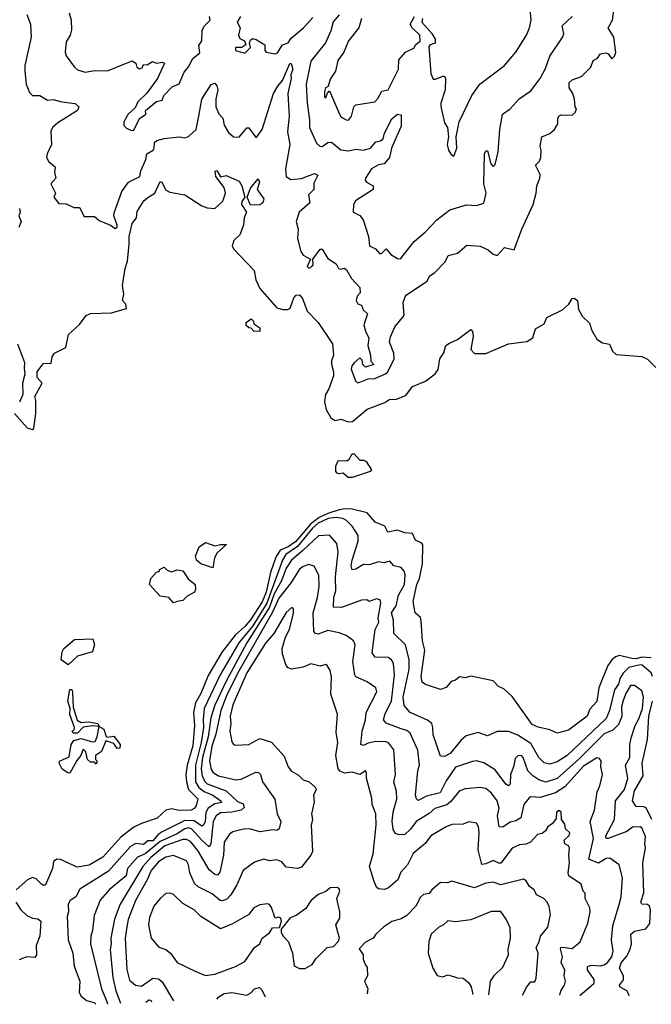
# Model space of a CAD drawing. Extents: x 1995148 to 2088947, y 769131 to 906009.
# Tile 52 of 256: x 2026018 to 2029375, y 770803 to 776038. Entities that reach past the tile are written whole.
import ezdxf

# ---------------------------------------------------------------- set-up
doc = ezdxf.new("R2010")
doc.units = 0

msp = doc.modelspace()

# ---------------------------------------------------------------- linework, layer by layer
at = {"layer": '0CON05XD'}
for points in [[(2026055.7, 776065.7), (2026074.5, 776015), (2026078.6, 775945), (2026045.8, 775795), (2026045.6, 775765), (2026052.9, 775695), (2026070.7, 775650.7), (2026085, 775635.8), (2026124.4, 775634.4), (2026165, 775610.8), (2026195, 775614.3), (2026241.7, 775601.7), (2026313.2, 775593.2), (2026332.5, 775575), (2026324.5, 775555.5), (2026220.2, 775489.8), (2026192, 775465), (2026182.5, 775445), (2026187.5, 775375), (2026164.2, 775325), (2026160.8, 775305), (2026173, 775283), (2026206.2, 775255), (2026202.9, 775225), (2026210, 775195), (2026184, 775165), (2026207.5, 775115), (2026200, 775095), (2026225, 775060), (2026265, 775058.8), (2026305, 775040), (2026335, 775040), (2026361.2, 774991.2), (2026415, 774992.5), (2026440.8, 774970.8), (2026501.2, 774945), (2026525, 774927.1), (2026535, 774933.8), (2026535.9, 774945), (2026518.1, 774995), (2026519.1, 775010.9), (2026560.8, 775125), (2026595.7, 775174.3), (2026656.2, 775203.8), (2026661.2, 775235), (2026687.5, 775295), (2026693.3, 775325), (2026726.7, 775345), (2026733.3, 775355), (2026733.8, 775385), (2026747.5, 775395), (2026785, 775405.6), (2026865, 775414.4), (2026895, 775410), (2026915, 775417.1), (2026956.1, 775453.9), (2026970, 775525), (2026986.7, 775615), (2027035, 775693.3), (2027055, 775700), (2027066.3, 775686.3), (2027071.1, 775665), (2027060, 775615), (2027061.1, 775575), (2027076.7, 775536.7), (2027097.5, 775515), (2027105, 775477.5), (2027127.7, 775437.7), (2027155, 775416), (2027185, 775414.3), (2027225, 775463.3), (2027235, 775463.3), (2027275, 775410), (2027306.5, 775455), (2027367.1, 775645), (2027389.2, 775685), (2027414.3, 775715), (2027454.2, 775805), (2027460, 775805), (2027470, 775775), (2027459.2, 775745), (2027460.5, 775725), (2027442.9, 775645), (2027450.9, 775525), (2027441.7, 775441.7), (2027454.5, 775375), (2027430, 775245), (2027433.8, 775205), (2027458.3, 775188.3), (2027515, 775192.9), (2027585, 775220), (2027602, 775212), (2027581.6, 775168.4), (2027581.1, 775135), (2027552.9, 775107.1), (2027559.4, 775065), (2027504, 775015), (2027487.5, 774965), (2027498.6, 774925), (2027494.4, 774875), (2027511.4, 774805), (2027525, 774786.2), (2027563.3, 774765), (2027546, 774725), (2027555, 774717.5), (2027570.8, 774725), (2027577.1, 774735), (2027576.7, 774765), (2027615, 774817.5), (2027625, 774817.5), (2027655, 774768), (2027699.5, 774739.5), (2027712.5, 774715), (2027725, 774711.2), (2027745, 774717.5), (2027755, 774708.8), (2027781.6, 774661.6), (2027825.7, 774615), (2027826.7, 774585), (2027812.3, 774567.7), (2027806.2, 774545), (2027815, 774527.5), (2027835, 774520), (2027843.3, 774495), (2027866.2, 774475), (2027847.1, 774415), (2027855, 774382.5), (2027874, 774345), (2027868.1, 774305), (2027882, 774255), (2027883.3, 774223.3), (2027900, 774205), (2027855, 774190), (2027842.5, 774205), (2027838.3, 774228.3), (2027825, 774240), (2027795, 774213.8), (2027782.8, 774197.2), (2027780.3, 774180.3), (2027804.3, 774114.3), (2027816.4, 774106.4), (2027870.7, 774129.3), (2027905, 774130.8), (2027962.5, 774155), (2027974.1, 774165.9), (2028007.5, 774235), (2028005.7, 774265), (2027984.2, 774324.2), (2027988.6, 774351.4), (2028011.2, 774405), (2028062, 774465), (2028056.2, 774535), (2028066.2, 774565), (2028073.3, 774575), (2028182.7, 774647.3), (2028196.2, 774673.8), (2028225, 774693.3), (2028278.8, 774751.2), (2028296, 774784), (2028345, 774796.7), (2028395, 774840), (2028465, 774833.3), (2028507.5, 774815), (2028535, 774791.2), (2028555, 774783.8), (2028595, 774826.7), (2028646.4, 774813.6), (2028686.7, 774925), (2028746.2, 775055), (2028763.8, 775115), (2028766.7, 775155), (2028782.5, 775195), (2028783.3, 775215), (2028760, 775265), (2028780, 775285), (2028787.5, 775305), (2028790, 775345), (2028783.8, 775365), (2028793.3, 775415), (2028835, 775433.3), (2028860, 775455), (2028877.5, 775485), (2028877.5, 775515), (2028885, 775526.7), (2028895, 775532.5), (2028955, 775530), (2028970, 775545), (2028977.5, 775565), (2028970, 775575), (2028967.5, 775615), (2028957.5, 775645), (2028937.5, 775675), (2028937.5, 775705), (2028955, 775718.8), (2029003.9, 775736.1), (2029053.6, 775786.4), (2029065, 775821.2), (2029088, 775832), (2029105, 775856), (2029135, 775862.5), (2029146.4, 775856.4), (2029165, 775830), (2029180, 775845), (2029186.4, 775863.6), (2029175.8, 775945.8), (2029146, 775995), (2029169.2, 776035), (2029187.5, 776185)], [(2028158, 776045), (2028156, 776025), (2028209.2, 775965), (2028226.1, 775933.9), (2028225.9, 775914.1), (2028200, 775905), (2028193.3, 775895), (2028202.8, 775752.8), (2028215, 775722.5), (2028228.3, 775721.7), (2028267, 775737), (2028275, 775737.5), (2028281.2, 775725), (2028280, 775665), (2028256.2, 775595), (2028256.3, 775576.3), (2028275, 775490), (2028292.5, 775465), (2028297.5, 775415), (2028290, 775375), (2028296.2, 775345), (2028310.5, 775320.5), (2028325, 775313.3), (2028340.6, 775355), (2028338, 775415), (2028354.3, 775495.7), (2028420.8, 775635), (2028464, 775695), (2028595, 775794), (2028655, 775866.2), (2028711.4, 775955), (2028727.5, 775995), (2028736, 776035), (2028730.8, 776095)], [(2026280, 776075), (2026291.2, 776035), (2026293.6, 775983.6), (2026286.2, 775955), (2026265, 775920), (2026258.6, 775865), (2026265.5, 775845.5), (2026309.2, 775785), (2026325, 775771.4), (2026365, 775758.9), (2026415, 775767.5), (2026485, 775765.8), (2026597, 775813), (2026615, 775818.8), (2026635, 775807.5), (2026640, 775785), (2026655, 775777.5), (2026668.3, 775781.7), (2026675, 775800), (2026695, 775797.5), (2026723.3, 775816.7), (2026745, 775806.7), (2026775, 775812.5), (2026786.7, 775806.7), (2026750, 775725), (2026693, 775647), (2026645, 775601.2), (2026631.4, 775568.6), (2026594.3, 775535), (2026572, 775495), (2026570.8, 775475), (2026585, 775460.8), (2026611.7, 775448.3), (2026625, 775450.8), (2026655, 775512.5), (2026687.5, 775535), (2026686.7, 775555), (2026745, 775603.3), (2026775, 775610), (2026783.8, 775635), (2026828.3, 775681.7), (2026865, 775697.5), (2026891.1, 775758.9), (2026915, 775786.7), (2026938, 775832), (2026975, 775861.9), (2026969.2, 775900.8), (2026985.8, 775925), (2026988, 775982), (2026999.4, 776005), (2027030.8, 776035), (2027025.8, 776055)], [(2027191.2, 776055), (2027174, 776025), (2027190, 775995), (2027180, 775955), (2027188, 775938), (2027212.5, 775925), (2027220, 775905), (2027199.3, 775890.7), (2027165, 775890), (2027164, 775875), (2027215, 775860), (2027245, 775890), (2027240, 775915), (2027245, 775930), (2027255, 775937.5), (2027275, 775932.5), (2027320, 775905), (2027321.2, 775875), (2027327.5, 775865), (2027375, 775856.7), (2027387.3, 775862.7), (2027414, 775905), (2027445, 775915.8), (2027460.7, 775939.3), (2027525.7, 775995), (2027575, 776050)], [(2027715, 776064.4), (2027684.1, 776025.9), (2027671.2, 775978.8), (2027642.7, 775915), (2027565, 775818), (2027540.5, 775695), (2027545.5, 775595.5), (2027558.9, 775505), (2027558.1, 775465), (2027595, 775381.2), (2027613.8, 775365), (2027625, 775364.4), (2027655, 775385.8), (2027675, 775387.1), (2027725.5, 775345.5), (2027765, 775341.5), (2027805, 775349.5), (2027845.4, 775344.6), (2027882.5, 775355), (2027911.5, 775388.5), (2027935.8, 775394.2), (2027950.4, 775405), (2027957.1, 775435), (2027995, 775511.2), (2028025, 775536.2), (2028045, 775532.5), (2028045, 775472.5), (2027994.6, 775355.4), (2027984.2, 775305), (2027955, 775271.9), (2027925, 775266.2), (2027887.5, 775245), (2027855.8, 775195), (2027854.2, 775185), (2027861.2, 775175), (2027896.7, 775155), (2027896.2, 775135), (2027802.5, 775075), (2027791.2, 775055), (2027790, 775015), (2027825, 774996.7), (2027843.9, 774973.9), (2027872, 774885), (2027876.4, 774836.4), (2027909.2, 774819.2), (2027930, 774795), (2027940, 774795), (2027965, 774820), (2027990, 774790), (2028025, 774767.5), (2028042.7, 774767.3), (2028115, 774859.4), (2028175, 774910), (2028235, 774973.8), (2028303.4, 775026.6), (2028393, 775053), (2028445, 775050), (2028485, 775062.5), (2028497.3, 775115), (2028485.6, 775165), (2028487.5, 775325), (2028495, 775340), (2028505, 775340), (2028522.3, 775272.3), (2028535, 775257.5), (2028545, 775267.5), (2028560.8, 775335), (2028570, 775455), (2028583.8, 775535), (2028625, 775564), (2028673.2, 775616.8), (2028735, 775660), (2028784.2, 775725.8), (2028811.7, 775778.3), (2028836, 775845), (2028905, 775947.5), (2028910, 775965), (2028900.8, 776005), (2028953.8, 776055)], [(2027833.8, 776045), (2027821.2, 775995), (2027765.6, 775925), (2027740, 775865), (2027708.7, 775821.3), (2027696.2, 775765), (2027668, 775722), (2027657.5, 775682.5), (2027643.8, 775675), (2027637.5, 775655), (2027638.3, 775628.3), (2027645, 775622.5), (2027653, 775647), (2027665, 775660), (2027712, 775548), (2027725, 775521.2), (2027752.5, 775505), (2027765, 775504.2)], [(2027765, 775504.2), (2027780.8, 775525), (2027794.4, 775575), (2027804.3, 775585), (2027905, 775601.9), (2027921.7, 775618.3), (2027942.6, 775657.4), (2027975.7, 775665), (2028032, 775775), (2028033.8, 775825), (2028068, 775865), (2028112.9, 775887.1), (2028123.6, 775906.4), (2028145.9, 775924.1), (2028144, 775955), (2028103.3, 775995), (2028092.5, 776015), (2028116.2, 776055)], [(2025990.8, 773945), (2026057.7, 773867.7), (2026085, 773858.8), (2026093.3, 773865), (2026104.2, 773945), (2026103.6, 774013.6), (2026097.5, 774035), (2026137.5, 774105), (2026110, 774135), (2026110, 774165), (2026135, 774200), (2026145, 774210), (2026185, 774212.5), (2026190, 774245), (2026202, 774265), (2026262.5, 774295), (2026276.7, 774365), (2026335, 774417.5), (2026371.9, 774465), (2026395, 774475.6), (2026505, 774480), (2026585, 774502.5), (2026581.9, 774525), (2026564.5, 774545), (2026571.6, 774578.4), (2026564.4, 774625), (2026577.6, 774715), (2026590.2, 774755), (2026600.2, 774845), (2026598.8, 774885), (2026615.6, 774955), (2026638.1, 774985), (2026641.9, 775018.1), (2026677.5, 775075), (2026698.1, 775091.9), (2026736.9, 775115), (2026765, 775178.1), (2026775, 775172.9), (2026793.3, 775133.3), (2026815, 775120.9), (2026895, 775106.2), (2026985, 775048.2), (2027015, 775037.7), (2027055, 775034.5), (2027097.6, 775072.4), (2027110.9, 775115), (2027104.5, 775145), (2027060.8, 775205), (2027057.5, 775232.5), (2027065, 775236.2), (2027085, 775203.3), (2027115, 775209.2), (2027185, 775179.4), (2027198.2, 775155), (2027214.2, 775095), (2027198.8, 775071.2), (2027197.5, 775055), (2027223.1, 775015), (2027210.9, 774985), (2027207.3, 774945), (2027187.5, 774895), (2027156.2, 774863.8), (2027146.4, 774835), (2027155, 774818.9), (2027263.6, 774705), (2027272.2, 774655), (2027295, 774608.5), (2027385, 774506.9), (2027416.6, 774496.6), (2027443.5, 774496.5), (2027455, 774504.2), (2027475, 774558.8), (2027487.3, 774572.7), (2027505, 774575.7), (2027521.4, 774555), (2027545, 774488.8), (2027605, 774428.8), (2027680, 774315), (2027685.8, 774255), (2027674.3, 774225), (2027674.2, 774205.8), (2027686.4, 774166.4), (2027685.5, 774145), (2027660.5, 774075), (2027642.9, 774045), (2027637, 774007), (2027646.7, 773965), (2027671.7, 773921.7), (2027695, 773907.1), (2027725, 773914.2), (2027765, 773899.4), (2027787.5, 773902.5), (2027865, 773967.1), (2027957.9, 774002.1), (2027985, 774019.6), (2028015, 774018.5), (2028070, 774040), (2028105, 774088), (2028175, 774115.8), (2028225.4, 774154.6), (2028242.1, 774177.9), (2028251.2, 774235), (2028272.5, 774267.5), (2028283.1, 774305), (2028302.2, 774317.8), (2028345, 774337.5), (2028415, 774390), (2028425, 774380), (2028428.6, 774355), (2028415.7, 774285), (2028435, 774262.9), (2028495, 774263.3), (2028616.7, 774315), (2028713.2, 774326.8), (2028745, 774346), (2028760, 774395), (2028805, 774421.2), (2028820, 774455), (2028902.5, 774495), (2028936.7, 774525), (2028953.6, 774556.4), (2028965, 774557.5), (2028982.5, 774545), (2028987.3, 774497.3), (2029009.1, 774459.1), (2029046, 774425), (2029059.2, 774385), (2029085, 774339.2), (2029115, 774320), (2029152.3, 774312.3), (2029168.6, 774275), (2029187.9, 774257.9), (2029325, 774246.9), (2029355, 774232.3), (2029398.6, 774188.6)], [(2027245, 775051.2), (2027226.2, 775095), (2027245, 775142.5), (2027285, 775192.5), (2027292.5, 775175), (2027280, 775135), (2027316.2, 775085), (2027310, 775065), (2027295, 775054.4), (2027245, 775051.2)], [(2026017.5, 775035), (2026020, 775015), (2026013.8, 774995), (2026026.2, 774965), (2026013, 774933)], [(2027295, 774380), (2027261.7, 774381.7), (2027248.3, 774398.3), (2027235, 774400), (2027221.7, 774411.7), (2027221.7, 774428.3), (2027248.3, 774448.3), (2027260, 774435), (2027261.7, 774421.7), (2027295, 774400), (2027295, 774380)], [(2026006.7, 774315), (2026044, 774215), (2026040.8, 774185), (2026045.8, 774154.2), (2026032.5, 774105), (2026034, 774045), (2026016.7, 774005)], [(2027763, 773603), (2027736.4, 773626.4), (2027715, 773622.5), (2027705, 773627.5), (2027697.5, 773635), (2027697.5, 773665), (2027710, 773695), (2027757, 773693), (2027769.3, 773700.7), (2027785, 773730), (2027795, 773730), (2027825, 773696.7), (2027846.4, 773696.4), (2027859.5, 773689.5), (2027887.5, 773645), (2027880, 773635), (2027785, 773603.3), (2027763, 773603)], [(2029375, 772644.7), (2029325, 772648.9), (2029295, 772640.3), (2029270.8, 772640.8), (2029205, 772656.7), (2029185, 772650.8), (2029165.6, 772635), (2029143.5, 772605), (2029095.7, 772485), (2029085, 772413.3), (2029048.6, 772371.4), (2029034.3, 772335.7), (2028935, 772260), (2028875, 772243.8), (2028835, 772262.5), (2028773.6, 772276.4), (2028741.2, 772291.2), (2028635, 772438.8), (2028590.7, 772480.7), (2028562.7, 772492.7), (2028535, 772522.5), (2028415, 772546.7), (2028385, 772538.8), (2028355, 772543.3), (2028335, 772526.7), (2028311.4, 772518.6), (2028285, 772488), (2028255, 772477.5), (2028175, 772503.3), (2028156.7, 772515), (2028152.2, 772545), (2028171.1, 772685), (2028159.2, 772735), (2028151.7, 772841.7), (2028148.8, 772858.8), (2028120, 772885), (2028108.6, 772945), (2028128.5, 773035), (2028143, 773067), (2028158.2, 773145), (2028160.3, 773245), (2028155.8, 773255), (2028120.8, 773270.8), (2028105, 773306.7), (2028065, 773309.5), (2028025, 773323.1), (2027975, 773312.9), (2027958.8, 773345), (2027906.9, 773366.9), (2027865, 773415.5), (2027784.7, 773434.7), (2027747.5, 773437.5), (2027715, 773432), (2027655, 773413.1), (2027609.6, 773390.4), (2027563.8, 773356.2), (2027485, 773264.1), (2027445, 773235.2), (2027401.8, 773218.2), (2027380, 773180), (2027350.7, 773099.3), (2027328.4, 772995), (2027306.5, 772943.5), (2027245, 772847.5), (2027215, 772811.7), (2027163.6, 772766.4), (2027093.8, 772676.2), (2027018.8, 772551.2), (2026981.2, 772455), (2026951.5, 772405), (2026941.8, 772355), (2026947.3, 772285), (2026937.4, 772177.4), (2026907.1, 772075), (2026901.6, 772025), (2026904, 771985), (2026915.8, 771945.8), (2026964, 771895), (2026955, 771858.8), (2026945, 771843.3), (2026930, 771835), (2026865, 771833.3), (2026825, 771841.5), (2026795, 771835.8), (2026748.3, 771791.7), (2026665, 771764.5), (2026624.2, 771745), (2026586.7, 771716.7), (2026555, 771692.2), (2026460, 771585), (2026387.1, 771542.9), (2026322.6, 771532.6), (2026235, 771572), (2026215, 771574), (2026198.3, 771561.7), (2026192.1, 771525), (2026155, 771438.8), (2026145, 771434), (2026135, 771439.2), (2026105, 771470.5), (2026085, 771477.1), (2026058.5, 771465), (2025998.8, 771411.2)], [(2029380.9, 772545), (2029373.3, 772565), (2029326.1, 772606.1), (2029315, 772607.9), (2029256, 772594), (2029225.8, 772564.2), (2029208.5, 772535), (2029200.8, 772505), (2029179.6, 772475), (2029153.1, 772365), (2029135, 772323.3), (2028927.5, 772125), (2028875, 772092.5), (2028835, 772080), (2028805, 772086.9), (2028777.8, 772115), (2028735, 772190), (2028665, 772234.4), (2028615, 772252.9), (2028555, 772253.3), (2028505, 772230), (2028455, 772247.5), (2028390.5, 772229.5), (2028362, 772205), (2028305, 772135.8), (2028275, 772120), (2028255, 772122), (2028215.5, 772235), (2028214.5, 772275), (2028207.8, 772295), (2028185, 772313.1), (2028094, 772355), (2028061.1, 772391.1), (2028055.3, 772435), (2028088, 772585), (2028088.5, 772635), (2028068.2, 772715), (2028006.2, 772775), (2028004.6, 772845), (2027994.2, 772885), (2028018.1, 772921.9), (2028031.1, 772978.9), (2028063.5, 773035), (2028067.4, 773087.4), (2028062, 773105), (2028045, 773125.8), (2028006.2, 773135), (2027985, 773159.2), (2027955, 773150.6), (2027925, 773156.2), (2027875, 773139.4), (2027845, 773141.1), (2027805, 773117.1), (2027785, 773112.5), (2027778.8, 773135), (2027785, 773164.2), (2027816.9, 773265), (2027816.1, 773296.1), (2027785.6, 773345), (2027754.4, 773375), (2027736.2, 773385), (2027700.7, 773390.7), (2027656.7, 773386.7), (2027605, 773361.5), (2027574.5, 773335), (2027495, 773237.5), (2027432.4, 773195), (2027415.4, 773164.6), (2027331.1, 772935), (2027257.3, 772815), (2027182.3, 772725), (2027083.6, 772555), (2026998.2, 772375), (2026992.9, 772317.1), (2026994.3, 772275), (2026982.4, 772195), (2026952.1, 772075), (2026952.7, 771985), (2026970, 771955), (2026998, 771935), (2027044.6, 771915), (2027086.7, 771885), (2027090, 771875), (2027055, 771868.8), (2027018.7, 771845), (2027007.2, 771822.8), (2027004.2, 771775), (2026995, 771754.4), (2026985, 771750.6), (2026945, 771779.1), (2026895, 771780.8), (2026775, 771720.6), (2026753.8, 771706.2), (2026725, 771671.9), (2026698.5, 771671.5), (2026675, 771651.8), (2026635, 771657.7), (2026607.3, 771642.7), (2026489.9, 771510.1), (2026338, 771415), (2026316, 771375), (2026286.1, 771353.9), (2026276.2, 771335), (2026277.5, 771295), (2026270.5, 771270.5), (2026275.7, 771145), (2026299.4, 771075), (2026308.1, 771005), (2026338.1, 770925), (2026334.6, 770865), (2026345, 770845.5), (2026373.5, 770823.5), (2026413.1, 770813.1), (2026422.5, 770802.8)], [(2029259.6, 770847.4), (2029245, 770874.4), (2029207.5, 770895), (2029206.7, 770905), (2029226.3, 770933.7), (2029227.3, 770955), (2029205.5, 770995.5), (2029215, 771022.9), (2029242.8, 771057.2), (2029262.7, 771095), (2029270, 771125), (2029265.7, 771175), (2029285, 771191.1), (2029346.6, 771203.4), (2029367.3, 771232.7), (2029369.8, 771305), (2029365.3, 771325), (2029355, 771333.5), (2029325, 771334.4), (2029320, 771345), (2029336, 771395), (2029329.1, 771555), (2029344.5, 771635.5), (2029339.7, 771655), (2029343.5, 771695), (2029325, 771741.2), (2029315, 771747.1), (2029275, 771744.5), (2029245, 771721.5), (2029145, 771683.5), (2029134.1, 771684.1), (2029131.2, 771695), (2029178.8, 771785), (2029184.6, 771885), (2029233.3, 771945), (2029250, 772005), (2029237.6, 772075), (2029261.4, 772115), (2029261.4, 772185), (2029270, 772225), (2029288.6, 772285), (2029309.4, 772320.6), (2029328.2, 772375), (2029333.8, 772435), (2029325, 772470), (2029285, 772497.5), (2029265, 772497.5), (2029238.8, 772455), (2029225, 772418.8), (2029216.7, 772385), (2029217.8, 772332.2), (2029199.8, 772290.2), (2029169.8, 772260.2), (2029125, 772240.9), (2028992.2, 772107.8), (2028875, 772003.2), (2028815, 771983.6), (2028777.3, 771997.2), (2028745, 772017.9), (2028719.2, 772045), (2028694.2, 772115), (2028685, 772125.6), (2028665, 772124.2), (2028651.1, 772108.9), (2028642.2, 772065), (2028625.7, 772025), (2028625, 771973.3), (2028615, 771964), (2028602.4, 771972.4), (2028545, 772050), (2028485, 772086.7), (2028445, 772097.1), (2028425, 772094.3), (2028335, 772064.3), (2028285, 771990.5), (2028253.1, 771926.9), (2028180.5, 771909.5), (2028135, 771886.7), (2028126.1, 771896.1), (2028122, 771915), (2028134.6, 772045), (2028143.6, 772076.4), (2028133.6, 772153.6), (2028093.1, 772245), (2028075, 772259.1), (2028045, 772267.7), (2027965, 772296.9), (2027950.9, 772315), (2027960.5, 772349.5), (2027993.8, 772415), (2028010.4, 772555), (2028004.4, 772615), (2027994.3, 772635), (2027977.1, 772647.1), (2027908, 772648), (2027891.4, 772671.4), (2027907.9, 772795), (2027926.2, 772835), (2027923, 772857), (2027936.9, 772935), (2027933.8, 772953.8), (2027915, 772958), (2027875, 772944), (2027863.3, 772953.3), (2027835, 772951.4), (2027727.9, 772912.1), (2027685, 772914), (2027687.5, 772965), (2027697.8, 773002.2), (2027696.1, 773075), (2027711.3, 773208.7), (2027703.8, 773253.8), (2027665, 773297.5), (2027605.6, 773294.4), (2027522.4, 773215), (2027462.2, 773165), (2027435, 773122.1), (2027409.2, 773055), (2027370.7, 772985), (2027345.6, 772914.4), (2027225.2, 772725), (2027117, 772525), (2027055, 772393.5), (2027033.8, 772326.2), (2027019, 772225), (2026989.6, 772115), (2026982.8, 772055), (2026988.2, 772015), (2027003.3, 771985), (2027015, 771974.7), (2027115, 771937.7), (2027175, 771881.4), (2027205, 771868.8), (2027210.5, 771849.5), (2027195, 771835.8), (2027145, 771824.7), (2027085, 771820.7), (2027061.2, 771805), (2027045.9, 771775), (2027033.8, 771656.2), (2027025, 771640.8), (2026985, 771674.7), (2026930.9, 771735), (2026915, 771740.3), (2026895, 771735.6), (2026855, 771709.6), (2026765, 771668.7), (2026685, 771602.2), (2026644.1, 771585.9), (2026590, 771525), (2026582.9, 771485), (2026495, 771412.9), (2026445, 771356), (2026414.5, 771275.5), (2026405.6, 771195), (2026395.5, 771165), (2026394.5, 771125), (2026452.7, 770885), (2026481.6, 770818.4), (2026485.1, 770805.5)], [(2027045, 773123.8), (2026980, 773145), (2026956.7, 773165), (2026952.5, 773185), (2026972.5, 773235), (2027005, 773257.5), (2027055, 773240), (2027085, 773247.5), (2027117, 773247), (2027067.3, 773202.7), (2027053.5, 773176.5), (2027045, 773123.8)], [(2028994.6, 770849.6), (2029071.9, 770915), (2029071.1, 770935), (2029035, 770986.2), (2029035.5, 771004.5), (2029055, 771010.9), (2029105, 771008.2), (2029125, 771012.9), (2029141.9, 771025), (2029164.4, 771055), (2029171.4, 771085), (2029162.5, 771145), (2029169.8, 771220.2), (2029204.2, 771334.2), (2029214.2, 771375), (2029221.2, 771475), (2029203.8, 771545), (2029155, 771580), (2029135, 771577.5), (2029095, 771552.9), (2029042.5, 771575), (2029067.7, 771685), (2029049.1, 771775), (2029073.5, 771835), (2029087, 771933), (2029101.4, 771965), (2029115.8, 772025), (2029106.7, 772065), (2029108, 772095), (2029099.3, 772109.3), (2029085, 772112.5), (2029015, 772068.7), (2028915, 771958.8), (2028865, 771927.8), (2028785, 771901.5), (2028735, 771906), (2028725, 771901.2), (2028697.1, 771865), (2028680.8, 771795), (2028655, 771778.2), (2028625, 771771.2), (2028585, 771744.4), (2028565.6, 771745.6), (2028558.2, 771805), (2028565.4, 771845), (2028555.5, 771885), (2028525, 771925.8), (2028495, 771950), (2028465, 771955.7), (2028385, 771948.6), (2028354.5, 771935.5), (2028309.5, 771880.5), (2028287.3, 771862.7), (2028225, 771843.3), (2028195, 771816.7), (2028125, 771775.5), (2028095, 771734.3), (2028065, 771706), (2028035, 771703.8), (2028015, 771711.2), (2028002.1, 771732.1), (2027997.2, 771777.2), (2028002.7, 771825), (2028022.5, 771895), (2028020, 771935), (2028005.6, 771985), (2028016, 772025), (2028007.1, 772155), (2027980.5, 772190.5), (2027965, 772198.9), (2027910.4, 772199.6), (2027869.1, 772190.9), (2027845, 772178.6), (2027831.1, 772185), (2027837.5, 772255), (2027855.7, 772315), (2027859.1, 772355), (2027915.8, 772464.2), (2027910, 772485), (2027865, 772517.8), (2027805, 772544.2), (2027798.6, 772555), (2027789.1, 772625), (2027800, 772715), (2027791.2, 772735), (2027753.2, 772763.2), (2027715, 772777.5), (2027655, 772790), (2027605, 772771.4), (2027590, 772775), (2027580.8, 772785), (2027577.9, 772885), (2027600.4, 772965), (2027609.2, 773025), (2027607.5, 773085), (2027583.3, 773133.3), (2027555, 773141.2), (2027525, 773131.4), (2027505, 773115.6), (2027460.4, 773045), (2027395, 772961.8), (2027362.3, 772887.7), (2027177.6, 772565), (2027117.8, 772442.2), (2027087.4, 772365), (2027060.3, 772239.7), (2027039.3, 772175), (2027027.5, 772097.5), (2027035, 772051.2), (2027045.7, 772035), (2027075, 772017.9), (2027165.9, 771995.9), (2027195, 772000.6), (2027273, 772037), (2027286.2, 772035), (2027298, 772025), (2027307.5, 771985), (2027373.8, 771893.8), (2027385.8, 771815), (2027405.9, 771774.1), (2027396.7, 771735), (2027385, 771727.5), (2027365, 771731.2), (2027295, 771720.4), (2027245.8, 771734.2), (2027215, 771735.7), (2027150.7, 771719.3), (2027132.2, 771707.8), (2027104.5, 771665), (2027101.9, 771595), (2027081.1, 771505), (2027070, 771490), (2027055, 771492.2), (2027025, 771517.1), (2026965, 771620.6), (2026925, 771667.9), (2026905, 771678.2), (2026885, 771678.8), (2026790, 771645), (2026715, 771584.1), (2026671.6, 771535), (2026551.5, 771335), (2026522.1, 771255), (2026502.5, 771155), (2026504.5, 771125), (2026498.2, 771095), (2026512.8, 770945), (2026528.5, 770875), (2026553.5, 770808.4)], [(2026835, 772936.7), (2026810, 772965), (2026765, 772972.5), (2026707.5, 773035), (2026715, 773067.5), (2026745, 773100), (2026760, 773105), (2026760, 773115), (2026785, 773127.5), (2026801.7, 773111.7), (2026825, 773102.5), (2026855, 773112.5), (2026885, 773107.5), (2026913.3, 773065), (2026950, 773035), (2026952.3, 773007.7), (2026946.7, 772995), (2026907.5, 772972.5), (2026885, 772950), (2026855, 772944), (2026835, 772936.7)], [(2028888.5, 770850.5), (2028893.5, 770875), (2028914.3, 770905), (2028919.4, 770925), (2028912.5, 770955), (2028914.5, 770985), (2028896.2, 771025), (2028902.5, 771055), (2028891.8, 771098.2), (2028894.6, 771105.4), (2028905, 771106.5), (2028955, 771099.2), (2028996.2, 771135), (2029037.5, 771235), (2029050, 771295), (2029047.5, 771315), (2029024, 771365), (2029023.9, 771393.9), (2029012, 771405), (2029002, 771442), (2028935.8, 771485), (2028932.7, 771502.7), (2028939.4, 771555), (2028935.8, 771595), (2028940.8, 771635), (2028935.4, 771645.4), (2028915.8, 771655.8), (2028912.5, 771675), (2028939.1, 771700.9), (2028941.2, 771715), (2028918.8, 771735), (2028915, 771760), (2028897.5, 771785), (2028896.2, 771825), (2028885, 771833.3), (2028871.2, 771825), (2028868.8, 771791.2), (2028850, 771765), (2028824.2, 771745.8), (2028813.3, 771725), (2028795, 771711.2), (2028770, 771705), (2028732.5, 771665), (2028710, 771655), (2028675, 771651.2), (2028635, 771633.8), (2028575, 771553.1), (2028565, 771552.5), (2028535, 771567.8), (2028495, 771549.1), (2028475, 771546.7), (2028454.4, 771624.4), (2028460.8, 771715), (2028457, 771747), (2028445.9, 771765.9), (2028405, 771773.3), (2028375, 771761.4), (2028315, 771758.1), (2028283.7, 771746.3), (2028202.2, 771697.8), (2028172.1, 771657.9), (2028110, 771605), (2028079.4, 771545), (2028043.3, 771505), (2028027.5, 771465), (2027978.8, 771421.2), (2027957.3, 771412.7), (2027925, 771416), (2027913.8, 771425), (2027902, 771455), (2027877.1, 771535), (2027896.4, 771603.6), (2027912.1, 771755), (2027911.1, 771815), (2027890.6, 771865), (2027888.7, 771898.7), (2027860.8, 772005), (2027861.2, 772035), (2027855, 772043.3), (2027825, 772023.8), (2027785, 772037.5), (2027745, 772032), (2027721.7, 772041.7), (2027710, 772055), (2027697.5, 772125), (2027708.6, 772195), (2027700.6, 772250.6), (2027707.1, 772345), (2027671.4, 772451.4), (2027674.3, 772544.3), (2027667.3, 772577.3), (2027652.5, 772605), (2027645, 772610), (2027615, 772600), (2027565, 772613.3), (2027524.2, 772595.8), (2027465, 772584.2), (2027445, 772592), (2027434.3, 772605), (2027414.4, 772665), (2027413.1, 772695), (2027430.6, 772755), (2027451.4, 772795), (2027473.3, 772883.3), (2027472.5, 772905), (2027465, 772912.5), (2027435, 772886.2), (2027368.1, 772775), (2027325, 772722.5), (2027225.9, 772565), (2027150.3, 772395), (2027137.1, 772335), (2027140.6, 772295), (2027134.4, 772255), (2027145, 772197.5), (2027154.1, 772184.1), (2027165, 772180), (2027235, 772184), (2027294.5, 772215.5), (2027356.6, 772196.6), (2027423, 772123), (2027445.5, 772065.5), (2027463, 772043), (2027500.3, 772020.3), (2027525, 771996.2), (2027556.7, 771985), (2027590, 771955), (2027593.3, 771945), (2027578.8, 771915), (2027583, 771877), (2027568.8, 771815), (2027573.8, 771785), (2027567.1, 771755), (2027574.4, 771615), (2027565.8, 771595), (2027533.8, 771555), (2027515, 771532), (2027495, 771525.6), (2027435, 771532.5), (2027410.3, 771560.3), (2027385, 771570.8), (2027345.9, 771565.9), (2027315, 771574), (2027265, 771558.8), (2027205.4, 771514.6), (2027172.2, 771437.8), (2027139.2, 771385), (2027118, 771362), (2027095, 771352.9), (2027084, 771355), (2027040.3, 771390.3), (2026967.2, 771427.2), (2026947.1, 771445), (2026921.7, 771501.7), (2026914.5, 771544.5), (2026903.8, 771565), (2026835, 771593.3), (2026795, 771585.4), (2026755, 771560.3), (2026716, 771515), (2026695.2, 771464.8), (2026633.9, 771355), (2026595, 771253.3), (2026586.4, 771215), (2026578.9, 771155), (2026587.3, 770987.3), (2026600.7, 770930.7), (2026633.8, 770905), (2026665, 770900), (2026725, 770941.9), (2026755, 770938.1), (2026775, 770922.5), (2026835.1, 770820.7)], [(2026275, 772607.5), (2026238, 772635), (2026243.6, 772676.4), (2026252.5, 772695), (2026308.3, 772741.7), (2026406.4, 772746.4), (2026415.9, 772715.9), (2026405, 772677.5), (2026325, 772654.4), (2026275, 772607.5)], [(2026285, 772032.5), (2026273, 772033), (2026243.6, 772053.6), (2026227.5, 772085), (2026230, 772095), (2026280.7, 772119.3), (2026291.9, 772185), (2026305, 772206), (2026344.2, 772215.8), (2026405, 772198.8), (2026419.2, 772200.8), (2026430, 772225), (2026440, 772280), (2026405, 772284), (2026355, 772276.2), (2026325, 772243.8), (2026302.5, 772245), (2026297.5, 772255), (2026307.5, 772262.5), (2026308.8, 772275), (2026283.9, 772343.9), (2026286, 772375), (2026273.1, 772415), (2026285, 772477.5), (2026295, 772476.7), (2026298.6, 772465), (2026302.7, 772382.7), (2026323.5, 772313.5), (2026345, 772302), (2026384.1, 772304.1), (2026432.5, 772295), (2026440, 772280), (2026464.2, 772265), (2026477.5, 772227.5), (2026485, 772222.5), (2026518.3, 772228.3), (2026552.5, 772185), (2026550, 772165), (2026535, 772162.5), (2026518.8, 772188.8), (2026475, 772203.3), (2026452.3, 772147.7), (2026420, 772125), (2026420, 772105), (2026430, 772095), (2026425, 772080), (2026415, 772090), (2026395, 772090), (2026377.5, 772105), (2026370, 772145), (2026355, 772160), (2026343.3, 772125), (2026321.7, 772098.3), (2026285, 772032.5)], [(2029377.5, 771785), (2029346.8, 771846.8), (2029335, 771852.9), (2029294.2, 771854.2), (2029274.5, 771885), (2029285, 771937.5), (2029332.4, 772017.6), (2029327.2, 772085), (2029355, 772211.2), (2029362.6, 772335), (2029381, 772415)], [(2028690.4, 770852.2), (2028712.5, 770895), (2028735, 770922.5), (2028755, 770922.5), (2028762.5, 770942.5), (2028772.9, 771075), (2028762.5, 771105), (2028779.4, 771135), (2028785.7, 771165), (2028825, 771213.3), (2028839.5, 771279.5), (2028832.7, 771322.7), (2028822, 771345), (2028803.8, 771365), (2028765, 771384), (2028752, 771412), (2028728.3, 771428.3), (2028709.5, 771459.5), (2028695, 771467.5), (2028575, 771437.9), (2028535, 771452.9), (2028495, 771446.7), (2028435, 771421.5), (2028315, 771457.5), (2028291.7, 771448.3), (2028255, 771450), (2028208.6, 771411.4), (2028195, 771392.5), (2028164.2, 771385.8), (2028147.3, 771372.7), (2028122.5, 771325), (2028075.8, 771275), (2028045, 771257.8), (2027995, 771242.5), (2027953.3, 771215), (2027910, 771175), (2027895.9, 771154.1), (2027855, 771132.5), (2027821.7, 771098.3), (2027843.3, 771065), (2027843.6, 771043.6), (2027855, 771010), (2027865, 771000), (2027866.1, 770953.9), (2027850, 770925), (2027867.5, 770885), (2027865.2, 770859.1)], [(2027005, 770956), (2027055, 770962.9), (2027165, 771004), (2027215, 771030), (2027266, 771105), (2027293.8, 771125), (2027306.7, 771155), (2027346.4, 771183.6), (2027360.7, 771209.3), (2027398.3, 771211.7), (2027410, 771245), (2027405, 771260), (2027395, 771266.7), (2027375, 771260), (2027356.8, 771316.8), (2027345, 771333.3), (2027335, 771336.7), (2027295, 771331.2), (2027262.5, 771315), (2027235, 771280), (2027149.5, 771230.5), (2027085, 771204.2), (2026979.7, 771269.7), (2026945, 771304.3), (2026885, 771339.2), (2026835, 771386.2), (2026815, 771393.8), (2026795, 771391.2), (2026764.3, 771365.7), (2026730, 771325), (2026708, 771265), (2026702.5, 771225), (2026715.8, 771155), (2026757, 771107), (2026795, 771094), (2026818.8, 771075), (2026855, 771024.2), (2026953.6, 770976.4), (2027005, 770956)], [(2027535, 770993.8), (2027572.5, 771015), (2027592.5, 771045), (2027652.5, 771105), (2027685, 771110), (2027711.7, 771138.3), (2027717.5, 771155), (2027698, 771225), (2027719.6, 771260.4), (2027718.9, 771295), (2027704.2, 771365), (2027718.8, 771405), (2027715, 771417.5), (2027705, 771423.3), (2027668.3, 771421.7), (2027645, 771402), (2027605, 771386.2), (2027565, 771353.3), (2027537.9, 771312.1), (2027487.5, 771275), (2027455, 771263.3), (2027408.3, 771201.7), (2027407.5, 771185), (2027417.5, 771165), (2027446.7, 771135), (2027468, 771075), (2027476.7, 771006.7), (2027505, 770993.8), (2027535, 770993.8)], [(2025997.3, 771345), (2026024.7, 771304.7), (2026055, 771275.7), (2026085, 771260), (2026115, 771256.9), (2026130, 771245), (2026125.5, 771165), (2026105.4, 771114.6), (2026106.7, 771065), (2026098.8, 771051.2), (2026055, 771055.6), (2026015, 771038.5)], [(2028510.5, 770853.7), (2028520, 770925), (2028541.8, 770958.2), (2028585, 771000), (2028615.8, 771065), (2028614, 771095), (2028625.7, 771155), (2028625, 771210), (2028604, 771255), (2028575, 771296), (2028524.3, 771295.7), (2028415, 771251.2), (2028335, 771241.2), (2028294.2, 771245.8), (2028270, 771225), (2028245, 771213.8), (2028205, 771176), (2028193.1, 771136.9), (2028188.8, 771075), (2028213.3, 770995), (2028236.7, 770956.7), (2028265, 770948.8), (2028295, 770960), (2028345, 770943.3), (2028375, 770942.5), (2028405, 770917.5), (2028418, 770895), (2028426.4, 770854.4)], [(2027066, 770830.7), (2027076.8, 770843.2), (2027105, 770860), (2027145.7, 770865.7), (2027225, 770850.6), (2027245, 770862), (2027265, 770885.7), (2027292.5, 770892.5), (2027305, 770880), (2027322.6, 770841.9)], [(2026688.9, 770814.3), (2026695, 770819.5), (2026705, 770826.5), (2026715, 770824.3), (2026717.7, 770815.6)]]:
    msp.add_lwpolyline(points, dxfattribs=at)

doc.saveas('drawing.dxf')
